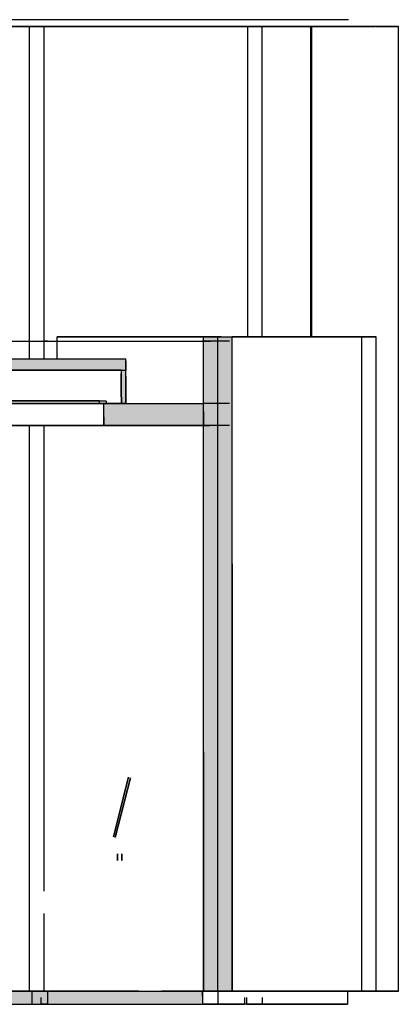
# Model space of a CAD drawing. Header units: millimetres. Extents: x -8297 to 34045, y -61360 to 6071.
# Tile 35 of 68: x 15025 to 16735, y -31360 to -26920. Entities that reach past the tile are written whole.
import ezdxf

# ---------------------------------------------------------------- set-up
doc = ezdxf.new("R2010")
doc.units = ezdxf.units.MM
for name, color, linetype in [('S-TAGLIO-CS', 9, 'Continuous'), ('S-TAGLIO-MURO', 7, 'Continuous'), ('S-TAGLIO-PAV', 33, 'Continuous'), ('S-TAGLIO-SOFF', 8, 'Continuous'), ('S-VISTA', 8, 'Continuous'), ('S-VISTA-ARREDI', 9, 'Continuous')]:
    doc.layers.add(name, color=color, linetype=linetype)

msp = doc.modelspace()

# ---------------------------------------------------------------- hatches: boundary and pattern name
at = {"layer": 'S-TAGLIO-CS'}
for points in [[(14942, -28500), (12434, -28500), (12424, -28500), (12414, -28500), (12414, -28476), (12414, -28450), (14012, -28450), (14942, -28450), (15504, -28450), (15504, -28460), (15504, -28500), (15502, -28500), (15484, -28500), (14942, -28500)], [(15484, -28500), (15502, -28500), (15504, -28500), (15504, -28528), (15504, -28650), (15488, -28650), (15484, -28650), (15484, -28644), (15484, -28622), (15484, -28516), (15484, -28500)], [(15714, -28750), (15404, -28750), (15404, -28710), (15404, -28650), (15416, -28650), (15484, -28650), (15488, -28650), (15504, -28650), (15714, -28650), (15856, -28650), (15856, -28686), (15856, -28750), (15714, -28750)]]:
    msp.add_hatch(color=9, dxfattribs=at).paths.add_polyline_path(points)
at = {"layer": 'S-TAGLIO-MURO'}
msp.add_hatch(color=7, dxfattribs=at).paths.add_polyline_path([(15942, -31300), (15856, -31300), (15856, -30222), (15856, -28350), (15942, -28350), (15984, -28350), (15984, -29374), (15984, -31300), (15942, -31300)])
at = {"layer": 'S-TAGLIO-PAV'}
msp.add_hatch(color=33, dxfattribs=at).paths.add_polyline_path([(11590, -31300), (13238, -31300), (13380, -31300), (13536, -31300), (15850, -31300), (15850, -31322), (15850, -31360), (13536, -31360), (13380, -31360), (13238, -31360), (11590, -31360), (11590, -31306), (11590, -31300)])

# ---------------------------------------------------------------- linework, layer by layer
at = {"layer": 'S-TAGLIO-CS'}
for p, q in [((14943, -28450), (15505, -28450)), ((15505, -28459.1), (15505, -28450)), ((15505, -28459.1), (15505, -28500)), ((14943, -28500), (15505, -28500)), ((15485, -28500), (15501.3, -28500)), ((15485, -28622.6), (15485, -28500)), ((15501.3, -28500), (15505, -28500)), ((15505, -28527.3), (15505, -28500)), ((15483, -28621.2), (15483, -28515)), ((15505, -28527.3), (15505, -28650)), ((15385, -28638), (15409.3, -28638)), ((15385, -28647.7), (15385, -28638)), ((15409.3, -28638), (15415, -28638)), ((15415, -28640.2), (15415, -28638)), ((15483, -28621.2), (15483, -28645)), ((15485, -28622.6), (15485, -28650)), ((15385, -28647.7), (15385, -28650)), ((15390.6, -28650), (15385, -28650)), ((15415, -28650), (15390.6, -28650)), ((15405, -28650), (15713.4, -28650)), ((15405, -28710.2), (15405, -28650)), ((15415, -28640.2), (15415, -28650)), ((15488.6, -28650), (15485, -28650)), ((15505, -28650), (15488.6, -28650)), ((15713.4, -28650), (15855, -28650)), ((15855, -28686.6), (15855, -28650)), ((15405, -28710.2), (15405, -28750)), ((15855, -28686.6), (15855, -28750)), ((15713.4, -28750), (15405, -28750)), ((15713.4, -28750), (15855, -28750))]:
    msp.add_line(p, q, dxfattribs=at)
at = {"layer": 'S-TAGLIO-MURO'}
for p, q in [((15855, -28350), (15942.8, -28350)), ((15855, -30221.7), (15855, -28350)), ((15942.8, -28350), (15985, -28350)), ((15985, -29373.4), (15985, -28350)), ((15985, -29373.4), (15985, -31300)), ((15855, -30221.7), (15855, -31300)), ((15942.8, -31300), (15855, -31300)), ((15942.8, -31300), (15985, -31300))]:
    msp.add_line(p, q, dxfattribs=at)
at = {"layer": 'S-TAGLIO-PAV'}
for p, q in [((13536.5, -31300), (15850, -31300)), ((15850, -31322.1), (15850, -31300)), ((15850, -31322.1), (15850, -31360)), ((13536.5, -31360), (15850, -31360))]:
    msp.add_line(p, q, dxfattribs=at)
at = {"layer": 'S-TAGLIO-SOFF'}
msp.add_line((13536.5, -28370), (15850, -28370), dxfattribs=at)
at = {"layer": 'S-VISTA'}
for p, q in [((15070, -26950), (11695, -26950)), ((11700, -26950), (15070, -26950)), ((16510, -26920), (12680, -26920)), ((16735, -26950), (14646, -26950)), ((14650, -26950), (16510, -26950)), ((15135, -26950), (15070, -26950)), ((15070, -26950), (15135, -26950)), ((15070, -28450), (15070, -26950)), ((15135, -28450), (15135, -26950)), ((15135, -28450), (15135, -26950)), ((16120, -26950), (16055, -26950)), ((16055, -28350), (16055, -26950)), ((16055, -28350), (16055, -26950)), ((16055, -26950), (16180, -26950)), ((16345, -26950), (16120, -26950)), ((16120, -28350), (16120, -26950)), ((16185, -26950), (16340, -26950)), ((16340, -28350), (16340, -26950)), ((16345, -28350), (16345, -26950)), ((16635, -26950), (16505, -26950)), ((16510, -26950), (16630, -26950)), ((16635, -26950), (16670, -26950)), ((16670, -26950), (16735, -26950)), ((16735, -31300), (16735, -26950)), ((11791.2, -28370), (15080, -28370)), ((15080, -28370), (15150, -28370)), ((15150, -28370), (15135, -28370)), ((15171.1, -28370), (15886.7, -28370)), ((15935, -28350), (15195, -28350)), ((15195, -28350), (15935, -28350)), ((15195, -28450), (15195, -28350)), ((15195, -28450), (15195, -28350)), ((15920, -28370), (15850, -28370)), ((15855, -28350), (15920, -28350)), ((15855, -31300), (15855, -28350)), ((15920, -28350), (16505, -28350)), ((15920, -31300), (15920, -28350)), ((15973.2, -28370), (15920, -28370)), ((16570, -28350), (15985, -28350)), ((15985, -31300), (15985, -28350)), ((16345, -28350), (16570, -28350)), ((16505, -28350), (16350, -28350)), ((16635, -28350), (16570, -28350)), ((16570, -28350), (16635, -28350)), ((16570, -31300), (16570, -28350)), ((16635, -31300), (16635, -28350)), ((16635, -31300), (16635, -28350)), ((12414, -28450), (15505, -28450)), ((15505, -28500), (15505, -28450)), ((15505, -28500), (15505, -28450)), ((12414, -28500), (15505, -28500)), ((12414, -28500), (15505, -28500)), ((15485, -28500), (12434, -28500)), ((15485, -28650), (15485, -28500)), ((15485, -28650), (15485, -28500)), ((15505, -28650), (15505, -28500)), ((15505, -28650), (15505, -28500)), ((12504, -28638), (15415, -28638)), ((15385, -28638), (12534, -28638)), ((12414, -28650), (15505, -28650)), ((15485, -28650), (12434, -28650)), ((12504, -28650), (15415, -28650)), ((15405, -28650), (12514, -28650)), ((15385, -28650), (12534, -28650)), ((15405, -28750), (15405, -28650)), ((15405, -28750), (15405, -28650)), ((15440.5, -28650), (15850.2, -28650)), ((15920, -28650), (15855, -28650)), ((15855, -28750), (15855, -28650)), ((15973.2, -28650), (15920, -28650)), ((15920, -28750), (15920, -28650)), ((11761, -28750), (15070, -28750)), ((15405, -28750), (12514, -28750)), ((15070, -31300), (15070, -28750)), ((15070, -28750), (15135, -28750)), ((15133.2, -28750), (15850.2, -28750)), ((15135, -30850), (15135, -28750)), ((15135, -30850), (15135, -28750)), ((15882.1, -28750), (15195, -28750)), ((15195, -28750), (15882.1, -28750)), ((15920, -28750), (15855, -28750)), ((15973.2, -28750), (15920, -28750)), ((15135, -31300), (15135, -30950)), ((15135, -31300), (15135, -31000)), ((11690, -31300), (15080, -31300)), ((15070, -31300), (11695, -31300)), ((15135, -31300), (15070, -31300)), ((15080, -31300), (15150, -31300)), ((15080, -31300), (15080, -31360)), ((15150, -31300), (15135, -31300)), ((15150, -31300), (15150, -31360)), ((15563.1, -31300), (15155.5, -31300)), ((15171.1, -31300), (15886.7, -31300)), ((15868.8, -31300), (15665, -31300)), ((15920, -31300), (15850, -31300)), ((15850, -31300), (15850, -31360)), ((15855, -31300), (15920, -31300)), ((15920, -31300), (16505, -31300)), ((16505, -31300), (15920, -31300)), ((15920, -31300), (15920, -31360)), ((16570, -31300), (15985, -31300)), ((16505, -31300), (16505, -31360)), ((16505, -31300), (16505, -31360)), ((16510, -31300), (16630, -31300)), ((16513.8, -31300), (16570, -31300)), ((16735, -31300), (16531.2, -31300)), ((16570, -31300), (16635, -31300)), ((16635, -31300), (16570, -31300)), ((16635, -31300), (16670, -31300)), ((16670, -31300), (16735, -31300)), ((15120, -31330), (15120, -31360)), ((16040, -31330), (16040, -31360)), ((16050, -31330), (16050, -31360)), ((16120, -31330), (16120, -31360)), ((11690, -31360), (15080, -31360)), ((15080, -31360), (15150, -31360)), ((15120, -31360), (16040, -31360)), ((15150, -31360), (15120, -31360)), ((15920, -31360), (15850, -31360)), ((16505, -31360), (15920, -31360)), ((16050, -31360), (16120, -31360)), ((16120, -31360), (16505, -31360))]:
    msp.add_line(p, q, dxfattribs=at)
at = {"layer": 'S-VISTA-ARREDI'}
for p, q in [((15517, -30335), (15448, -30605)), ((15448, -30605), (15517, -30335)), ((15457, -30608), (15525, -30338)), ((15525, -30338), (15457, -30608)), ((15467, -30681), (15467, -30712)), ((15467, -30712), (15467, -30681)), ((15467, -30681), (15467, -30712)), ((15467, -30712), (15467, -30681)), ((15486, -30681), (15486, -30712)), ((15486, -30712), (15486, -30681)), ((15486, -30681), (15486, -30712)), ((15486, -30712), (15486, -30681)), ((16565, -31300), (16515, -31300)), ((16515, -31300), (16565, -31300)), ((16565, -31300), (16515, -31300)), ((16515, -31300), (16565, -31300)), ((16565, -31300), (16515, -31300)), ((16515, -31300), (16565, -31300)), ((16565, -31300), (16515, -31300)), ((16515, -31300), (16565, -31300))]:
    msp.add_line(p, q, dxfattribs=at)

doc.saveas('drawing.dxf')
